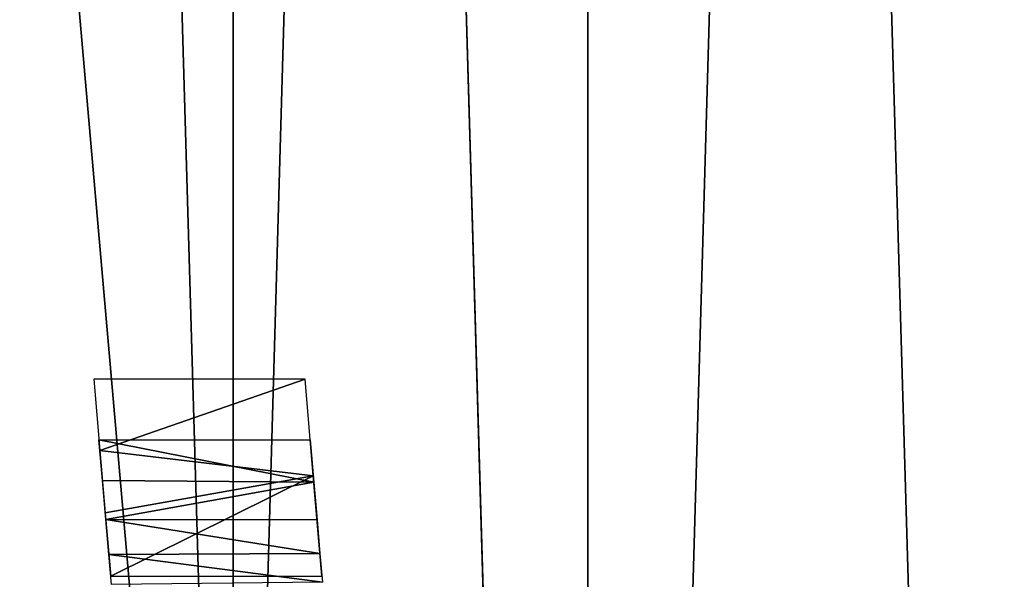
# Model space of a CAD drawing. Header units: millimetres. Extents: x -135 to 891, y -20 to 307.
# Tile 10 of 211: x -134.966 to -134.498, y -1.756 to -1.49. Entities that reach past the tile are written whole.
import ezdxf

# ---------------------------------------------------------------- set-up
doc = ezdxf.new("R2010")
doc.units = ezdxf.units.MM
doc.header["$LTSCALE"] = 65.185185
for name, color, linetype in [('1', 7, 'CONTINUOUS'), ('3', 7, 'CONTINUOUS'), ('33', 7, 'CONTINUOUS'), ('35', 7, 'CONTINUOUS'), ('39', 7, 'CONTINUOUS'), ('52', 7, 'CONTINUOUS')]:
    doc.layers.add(name, color=color, linetype=linetype)

msp = doc.modelspace()

# ---------------------------------------------------------------- linework, layer by layer
at = {"layer": '1', "color": 151, "linetype": 'Continuous', "true_color": 0x70b4f2}
for points in [[(-134.69616, 3.47293, 65), (-134.4609, -4.6123, 65), (-134.4609, 4.6123, 65), (-134.69616, 3.47293, 65)], [(-134.86477, 2.32181, 65), (-134.69616, -3.47293, 65), (-134.69616, 3.47293, 65), (-134.86477, 2.32181, 65)], [(-134.69616, -3.47293, 65), (-134.4609, -4.6123, 65), (-134.69616, 3.47293, 65), (-134.69616, -3.47293, 65)], [(-134.96616, 1.16286, 65), (-134.86477, -2.32181, 65), (-134.86477, 2.32181, 65), (-134.96616, 1.16286, 65)], [(-134.86477, -2.32181, 65), (-134.69616, -3.47293, 65), (-134.86477, 2.32181, 65), (-134.86477, -2.32181, 65)], [(-134.96616, -1.16286, 65), (-134.86477, -2.32181, 65), (-134.96616, 1.16286, 65), (-134.96616, -1.16286, 65)]]:
    msp.add_3dface(points, dxfattribs=at)
at = {"layer": '3', "color": 151, "linetype": 'Continuous', "true_color": 0x70b4f2}
for points in [[(-134.86477, -2.32181, 65), (-134.96616, -1.16286, 65), (-134.86477, -2.32186), (-134.86477, -2.32181, 65)], [(-134.86477, -2.32186), (-134.96616, -1.16286, 65), (-134.96616, -1.1629), (-134.86477, -2.32186)]]:
    msp.add_3dface(points, dxfattribs=at)
at = {"layer": '33', "color": 151, "linetype": 'Continuous', "true_color": 0x70b4f2}
for points in [[(-134.69616, 3.47293, -2), (-134.4609, 4.6123, -2), (-134.69616, -3.47293, -2), (-134.69616, 3.47293, -2)], [(-134.69616, -3.47293, -2), (-134.4609, 4.6123, -2), (-134.4609, -4.6123, -2), (-134.69616, -3.47293, -2)], [(-134.86477, 2.32181, -2), (-134.69616, 3.47293, -2), (-134.86477, -2.32181, -2), (-134.86477, 2.32181, -2)], [(-134.86477, -2.32181, -2), (-134.69616, 3.47293, -2), (-134.69616, -3.47293, -2), (-134.86477, -2.32181, -2)], [(-134.96616, -1.16286, -2), (-134.86477, 2.32181, -2), (-134.86477, -2.32181, -2), (-134.96616, -1.16286, -2)]]:
    msp.add_3dface(points, dxfattribs=at)
at = {"layer": '35', "color": 151, "linetype": 'Continuous', "true_color": 0x70b4f2}
for points in [[(-134.96616, -1.16286, -2), (-134.86477, -2.32181, -2), (-134.96616, -1.1629, 63), (-134.96616, -1.16286, -2)], [(-134.96616, -1.1629, 63), (-134.86477, -2.32181, -2), (-134.86477, -2.32186, 63), (-134.96616, -1.1629, 63)]]:
    msp.add_3dface(points, dxfattribs=at)
at = {"layer": '39', "color": 151, "linetype": 'Continuous', "true_color": 0x70b4f2}
for points in [[(-134.93092, -1.6608, 54.9184), (-134.92807, -1.69472, 55.00437), (-134.83058, -1.6608, 54.9184), (-134.93092, -1.6608, 54.9184)], [(-134.83058, -1.6608, 54.9184), (-134.92807, -1.69472, 55.00437), (-134.82668, -1.70675, 55.03906), (-134.83058, -1.6608, 54.9184)], [(-134.92807, -1.69472, 55.00437), (-134.92554, -1.72425, 55.09132), (-134.82668, -1.70675, 55.03906), (-134.92807, -1.69472, 55.00437)], [(-134.92554, -1.72425, 55.09132), (-134.9229, -1.7544, 55.1776), (-134.82668, -1.70675, 55.03906), (-134.92554, -1.72425, 55.09132)], [(-134.82668, -1.70675, 55.03906), (-134.9229, -1.7544, 55.1776), (-134.82251, -1.7544, 55.1776), (-134.82668, -1.70675, 55.03906)]]:
    msp.add_3dface(points, dxfattribs=at)
at = {"layer": '52', "color": 151, "linetype": 'Continuous', "true_color": 0x70b4f2}
for points in [[(-134.92686, -1.70887, 40.37898), (-134.9285, -1.6896, 40.3784), (-134.82643, -1.70963, 40.37898), (-134.92686, -1.70887, 40.37898)], [(-134.82643, -1.70963, 40.37898), (-134.9285, -1.6896, 40.3784), (-134.82814, -1.6896, 40.3784), (-134.82643, -1.70963, 40.37898)], [(-134.92526, -1.72746, 40.37796), (-134.92686, -1.70887, 40.37898), (-134.82643, -1.70963, 40.37898), (-134.92526, -1.72746, 40.37796)], [(-134.82486, -1.72765, 40.37794), (-134.92526, -1.72746, 40.37796), (-134.82643, -1.70963, 40.37898), (-134.82486, -1.72765, 40.37794)], [(-134.92381, -1.74412, 40.37488), (-134.92526, -1.72746, 40.37796), (-134.82347, -1.74361, 40.37502), (-134.92381, -1.74412, 40.37488)], [(-134.82347, -1.74361, 40.37502), (-134.92526, -1.72746, 40.37796), (-134.82486, -1.72765, 40.37794), (-134.82347, -1.74361, 40.37502)], [(-134.82226, -1.75728, 40.36997), (-134.92381, -1.74412, 40.37488), (-134.82347, -1.74361, 40.37502), (-134.82226, -1.75728, 40.36997)], [(-134.92257, -1.75824, 40.36948), (-134.92381, -1.74412, 40.37488), (-134.82226, -1.75728, 40.36997), (-134.92257, -1.75824, 40.36948)]]:
    msp.add_3dface(points, dxfattribs=at)

doc.saveas('drawing.dxf')
